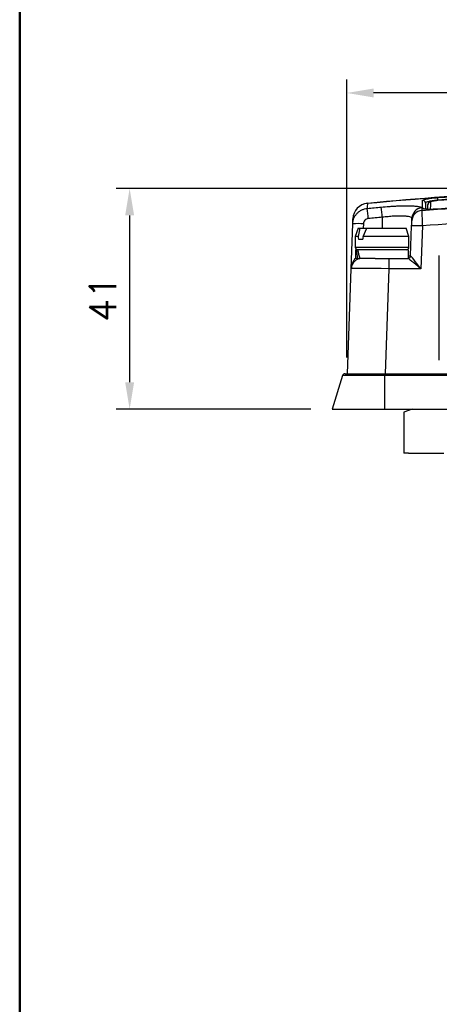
# Model space of a CAD drawing. Extents: x 0 to 391, y 0 to 275.
# Tile 2 of 13: x 6 to 46, y 66 to 158. Entities that reach past the tile are written whole.
import ezdxf

# ---------------------------------------------------------------- set-up
doc = ezdxf.new("R2010")
doc.units = 0
doc.header["$LTSCALE"] = 0.5
doc.header["$MEASUREMENT"] = 0
doc.layers.get('Defpoints').update_dxf_attribs({"color": 104, "lineweight": 0})
doc.layers.add('FORMAT', color=7, linetype='Continuous')
doc.layers.add('TEXT', color=5, linetype='Continuous')
doc.styles.add('ROMANS', font='romans', dxfattribs={"height": 2.5})
doc.dimstyles.new('DIMS', dxfattribs={"dimtxt": 2.5, "dimasz": 2.5, "dimexe": 1.25, "dimexo": 2, "dimgap": 1.25, "dimtad": 1, "dimdec": 4, "dimzin": 0, "dimdsep": 46, "dimtxsty": 'ROMANS', "dimcen": 2.5, "dimadec": 0, "dimazin": 0, "dimtfac": 1, "dimtdec": 4, "dimtmove": 0, "dimatfit": 3, "dimfxl": 0, "dimtolj": 1, "dimtzin": 0, "dimarcsym": 0})

# ---------------------------------------------------------------- blocks, each defined once
blk = doc.blocks.new('FORMAT A3 FIXED')
at = {"layer": 'FORMAT', "color": 1, "lineweight": 50}
blk.add_line((6.5, 268.438), (6.5, 6.5), dxfattribs=at)
blk = doc.blocks.new('*D19')
at = {"layer": 'Defpoints', "color": 0}
for p in [(36.972, 150.821), (36.972, 124.163), (97.972, 124.163)]:
    blk.add_point(p, dxfattribs=at)
at = {"layer": 'TEXT', "color": 0, "lineweight": -2}
for p, q in [((36.972, 126.163), (36.972, 152.071)), ((97.972, 126.163), (97.972, 152.071)), ((95.472, 150.821), (39.472, 150.821))]:
    blk.add_line(p, q, dxfattribs=at)
at = {"layer": 'TEXT', "color": 0}
for points in [[(39.472, 151.238), (39.472, 150.405), (36.972, 150.821)], [(95.472, 150.405), (95.472, 151.238), (97.972, 150.821)]]:
    blk.add_solid(points, dxfattribs=at)
at = {"layer": 'TEXT', "color": 0, "insert": (67.472, 153.321), "char_height": 2.5, "attachment_point": 5, "style": 'ROMANS'}
blk.add_mtext('\\A1;122', dxfattribs=at)
blk = doc.blocks.new('*D20')
at = {"layer": 'Defpoints', "color": 0}
for p in [(67.477, 141.913), (16.741, 121.363), (35.622, 121.363)]:
    blk.add_point(p, dxfattribs=at)
at = {"layer": 'TEXT', "color": 0, "lineweight": -2}
for p, q in [((65.477, 141.913), (15.491, 141.913)), ((16.741, 139.413), (16.741, 123.863)), ((33.622, 121.363), (15.491, 121.363))]:
    blk.add_line(p, q, dxfattribs=at)
at = {"layer": 'TEXT', "color": 0}
for points in [[(17.158, 139.413), (16.325, 139.413), (16.741, 141.913)], [(16.325, 123.863), (17.158, 123.863), (16.741, 121.363)]]:
    blk.add_solid(points, dxfattribs=at)
at = {"layer": 'TEXT', "color": 0, "insert": (14.241, 131.638), "char_height": 2.5, "attachment_point": 5, "rotation": 90, "style": 'ROMANS'}
blk.add_mtext('\\A1;41', dxfattribs=at)

msp = doc.modelspace()

# ---------------------------------------------------------------- linework, layer by layer
at = {"color": 7, "linetype": 'Continuous', "lineweight": 25}
for p, q in [((50.312, 141.111), (45.454, 140.795)), ((43.956, 140.105), (43.948, 139.871)), ((37.375, 134.448), (37.521, 138.629)), ((43.027, 138.915), (43.035, 139.148)), ((38.033, 138.213), (37.76, 137.463)), ((38.188, 138.213), (38.025, 137.463)), ((38.033, 138.213), (38.188, 138.213)), ((38.188, 138.213), (38.832, 138.213)), ((38.493, 137.463), (38.832, 138.213)), ((38.832, 138.213), (42.487, 138.213)), ((42.76, 137.463), (42.487, 138.213)), ((42.913, 135.655), (43.01, 138.432)), ((44.01, 138.432), (43.871, 134.448)), ((37.76, 137.463), (37.76, 136.463)), ((38.025, 137.463), (37.76, 137.463)), ((38.048, 137.213), (38.458, 137.213)), ((42.76, 137.463), (38.493, 137.463)), ((42.76, 136.463), (42.76, 137.463)), ((37.79, 136.213), (37.79, 135.413)), ((37.841, 136.213), (37.79, 136.213)), ((37.841, 136.213), (37.976, 136.213)), ((42.73, 136.213), (37.976, 136.213)), ((42.73, 135.423), (42.73, 136.213)), ((37.976, 135.413), (37.79, 135.413)), ((37.976, 135.413), (38.192, 135.413)), ((39.606, 135.413), (38.192, 135.413)), ((39.606, 135.413), (40.873, 135.413)), ((40.873, 135.413), (40.873, 134.448)), ((40.873, 135.413), (42.664, 135.413)), ((45.589, 125.912), (45.589, 135.679)), ((37.033, 124.663), (37.375, 134.448)), ((40.873, 134.448), (40.531, 124.663)), ((43.871, 134.448), (40.873, 134.448)), ((36.577, 124.487), (35.622, 121.363)), ((40.472, 124.487), (36.577, 124.487)), ((36.816, 124.663), (40.472, 124.663)), ((40.472, 124.663), (94.472, 124.663)), ((40.472, 124.663), (40.472, 124.487)), ((40.472, 124.487), (40.472, 121.363)), ((94.472, 124.487), (40.472, 124.487)), ((35.622, 121.363), (40.472, 121.363)), ((40.472, 121.363), (94.472, 121.363)), ((43.049, 121.363), (42.296, 121.09)), ((42.296, 121.09), (42.296, 117.263)), ((42.721, 117.263), (42.296, 117.263)), ((42.721, 117.263), (46.021, 117.263))]:
    msp.add_line(p, q, dxfattribs=at)
at = {"color": 8, "linetype": 'Continuous', "lineweight": 25}
for p, q in [((45.472, 140.796), (45.472, 140.832)), ((38.52, 138.629), (38.506, 138.213)), ((40.276, 139.237), (40.276, 138.213)), ((37.76, 136.463), (42.76, 136.463)), ((42.73, 135.655), (42.913, 135.655))]:
    msp.add_line(p, q, dxfattribs=at)
at = {"color": 7, "linetype": 'Continuous', "lineweight": 25, "flags": 128}
for points in [[(38.894, 140.534), (38.882, 140.208), (38.878, 140.069)], [(44.038, 140.051), (44.037, 140.105), (44.033, 140.321), (44.025, 140.811)], [(44.294, 140.568), (44.302, 140.121), (44.304, 139.988)], [(44.525, 139.976), (44.528, 140.111), (44.533, 140.425)], [(37.521, 138.629), (37.528, 138.843), (37.537, 139.102)]]:
    msp.add_lwpolyline(points, dxfattribs=at)
at = {"color": 8, "linetype": 'Continuous', "lineweight": 25, "flags": 128}
msp.add_lwpolyline([(44.764, 140.668), (44.763, 140.614), (44.76, 140.398), (44.752, 139.976)], dxfattribs=at)
at = {"color": 7, "linetype": 'Continuous', "lineweight": 25}
for centre, radius, start, end in [((39.036, 139.049), 1.5, 95.49348, 178), ((39.03, 139.046), 1.494, 95.23273, 177.8586), ((38.839, 140.529), 0.0555, 4.53167, 13.57084), ((44.045, 140.562), 0.249, 1.18211, 94.62343), ((44.782, 140.42), 0.249, 94.13364, 178.85122), ((-14.521, 136.455), 60.152, 4.17283, 4.40543), ((-50.939, 130.644), 90.31, 5.38186, 5.99056), ((-53.927, 130.772), 94.582, 5.13484, 5.71604), ((44.023, 138.878), 0.996, 94.29397, 177.85561), ((44.031, 139.111), 0.996, 94.28798, 177.85544), ((38.02, 131.46), 7.187, 86.0129, 93.9871), ((43.51, 131.263), 7.187, 86.01293, 93.98707), ((38.01, 136.463), 0.25, 180, 270), ((42.51, 136.463), 0.25, 270, 0), ((38.374, 134.413), 1, 90, 178), ((42.663, 135.663), 0.25, 270, 358), ((42.664, 135.663), 0.25, 270.0152, 357.9512), ((36.816, 124.413), 0.25, 90, 163)]:
    msp.add_arc(centre, radius, start, end, dxfattribs=at)
at = {"color": 8, "linetype": 'Continuous', "lineweight": 25}
msp.add_arc((44.058, 139.801), 0.251, 57.73118, 94.48387, dxfattribs=at)
at = {"color": 7, "linetype": 'Continuous', "lineweight": 25}
for centre, major_axis, ratio, start_param, end_param in [((40.26, 135.463), (-1.501, 12.498), 0.159958, 1.390894, 1.411123), ((40.26, 135.463), (1.501, 12.498), 0.159958, 1.429317, 1.449546), ((40.26, 135.413), (-1.267, 4.231), 0.501102, 1.233691, 1.421794), ((40.26, 136.213), (-1.267, 4.231), 0.501102, 1.421794, 1.609898), ((43.871, 134.413), (1.207, -1), 0.01715, 1.585001, 3.120891), ((43.914, 135.663), (1.001, 0.009), 0.008703, 3.141213, 3.174901), ((43.871, 134.413), (-0.957, 1.241), 0.013603, 4.730023, 6.265913), ((40.876, 134.413), (3.501, -0.035), 0.009959, 1.571766, 3.141344)]:
    msp.add_ellipse(centre, major_axis=major_axis, ratio=ratio, start_param=start_param, end_param=end_param, dxfattribs=at)
at = {"color": 8, "linetype": 'Continuous', "lineweight": 25}
msp.add_ellipse((38.374, 134.413), major_axis=(0.043, 1.241), ratio=0.80562, start_param=0.66191, end_param=1.570796, dxfattribs=at)
at = {"color": 7, "linetype": 'Continuous', "lineweight": 25}
for points, knots in [([(38.893, 140.542), (43.644, 140.999), (48.406, 141.342), (57.935, 141.799), (62.703, 141.914), (72.25, 141.913), (77.018, 141.799), (86.543, 141.342), (91.3, 140.999), (96.051, 140.542)], [0, 0, 0, 0, 0.25, 0.25, 0.5, 0.5, 0.75, 0.75, 1, 1, 1, 1]), ([(96.05, 140.534), (91.299, 140.991), (86.542, 141.333), (77.018, 141.79), (72.25, 141.905), (62.704, 141.905), (57.935, 141.791), (48.407, 141.334), (43.645, 140.991), (38.894, 140.534)], [0, 0, 0, 0, 0.25, 0.25, 0.5, 0.5, 0.75, 0.75, 1, 1, 1, 1]), ([(45.454, 141.075), (52.782, 141.616), (60.12, 141.887), (71.141, 141.887), (74.815, 141.819), (82.158, 141.549), (85.826, 141.346), (89.49, 141.075)], [0, 0, 0, 0, 0.5, 0.5, 0.75, 0.75, 1, 1, 1, 1]), ([(89.472, 140.832), (85.81, 141.102), (82.146, 141.305), (74.812, 141.575), (71.141, 141.643), (60.128, 141.643), (52.795, 141.372), (45.472, 140.832)], [0, 0, 0, 0, 0.25, 0.25, 0.5, 0.5, 1, 1, 1, 1]), ([(43.948, 139.871), (47.861, 140.182), (51.777, 140.415), (59.618, 140.726), (63.543, 140.804), (71.395, 140.804), (75.32, 140.726), (83.165, 140.415), (87.083, 140.182), (90.996, 139.871)], [0, 0, 0, 0, 0.25, 0.25, 0.5, 0.5, 0.75, 0.75, 1, 1, 1, 1]), ([(44.025, 140.811), (44.025, 140.821), (44.034, 140.832), (44.07, 140.855), (44.097, 140.867), (44.168, 140.891), (44.212, 140.904), (44.315, 140.928), (44.376, 140.941), (44.507, 140.966), (44.579, 140.978), (44.735, 141.001), (44.818, 141.012), (45.076, 141.043), (45.264, 141.061), (45.454, 141.075)], [0, 0, 0, 0, 0.125, 0.125, 0.25, 0.25, 0.375, 0.375, 0.5, 0.5, 0.625, 0.625, 0.75, 0.75, 1, 1, 1, 1]), ([(45.472, 140.832), (45.315, 140.818), (45.16, 140.8), (44.947, 140.768), (44.878, 140.757), (44.75, 140.734), (44.691, 140.722), (44.583, 140.698), (44.533, 140.685), (44.448, 140.66), (44.412, 140.648), (44.354, 140.623), (44.331, 140.611), (44.302, 140.589), (44.294, 140.578), (44.294, 140.568)], [0, 0, 0, 0, 0.25, 0.25, 0.375, 0.375, 0.5, 0.5, 0.625, 0.625, 0.75, 0.75, 0.875, 0.875, 1, 1, 1, 1]), ([(45.454, 140.796), (45.392, 140.791), (45.26, 140.78), (45.071, 140.757), (44.899, 140.728), (44.782, 140.7), (44.701, 140.671), (44.629, 140.629), (44.568, 140.559), (44.535, 140.487), (44.537, 140.44), (44.538, 140.425)], [0, 0, 0, 0, 0.138468, 0.298039, 0.460258, 0.630904, 0.732253, 0.818032, 0.891057, 0.964642, 1, 1, 1, 1]), ([(45.454, 140.795), (45.362, 140.788), (45.273, 140.779), (45.148, 140.764), (45.109, 140.759), (45.034, 140.748), (44.998, 140.742), (44.903, 140.725), (44.852, 140.713), (44.783, 140.689), (44.765, 140.678), (44.764, 140.668)], [0, 0, 0, 0, 0.25, 0.25, 0.375, 0.375, 0.5, 0.5, 0.75, 0.75, 1, 1, 1, 1]), ([(89.49, 140.006), (82.162, 140.548), (74.824, 140.818), (63.803, 140.819), (60.129, 140.751), (52.786, 140.48), (49.118, 140.277), (45.454, 140.006)], [0, 0, 0, 0, 0.5, 0.5, 0.75, 0.75, 1, 1, 1, 1]), ([(37.521, 138.629), (37.527, 138.81), (37.566, 138.986), (37.67, 139.237), (37.712, 139.316), (37.809, 139.466), (37.865, 139.538), (37.989, 139.669), (38.056, 139.729), (38.201, 139.835), (38.279, 139.883), (38.441, 139.962), (38.524, 139.994), (38.697, 140.043), (38.787, 140.06), (38.878, 140.069)], [0, 0, 0, 0, 0.25, 0.25, 0.375, 0.375, 0.5, 0.5, 0.625, 0.625, 0.75, 0.75, 0.875, 0.875, 1, 1, 1, 1]), ([(40.185, 140.192), (40.433, 140.215), (40.678, 140.234), (41.039, 140.259), (41.159, 140.266), (41.396, 140.279), (41.514, 140.285), (41.857, 140.3), (42.074, 140.306), (42.383, 140.309), (42.483, 140.31), (42.676, 140.309), (42.767, 140.307), (43.029, 140.301), (43.185, 140.293), (43.393, 140.276), (43.457, 140.27), (43.573, 140.255), (43.678, 140.24), (43.761, 140.221), (43.832, 140.201), (43.862, 140.19), (43.934, 140.156), (43.957, 140.132), (43.956, 140.105)], [0, 0, 0, 0, 0.125, 0.125, 0.1875, 0.1875, 0.25, 0.25, 0.375, 0.375, 0.4375, 0.4375, 0.5, 0.5, 0.625, 0.625, 0.6875, 0.6875, 0.75, 0.8125, 0.8125, 0.875, 0.875, 1, 1, 1, 1]), ([(43.948, 139.871), (43.949, 139.852), (43.952, 139.801), (43.957, 139.681), (43.959, 139.634), (43.964, 139.527), (43.966, 139.467), (43.972, 139.336), (43.975, 139.265), (43.981, 139.116), (43.985, 139.036), (43.991, 138.871), (43.995, 138.786), (44.002, 138.612), (44.006, 138.522), (44.01, 138.432)], [0, 0, 0, 0, 0.25, 0.25, 0.375, 0.375, 0.5, 0.5, 0.625, 0.625, 0.75, 0.75, 0.875, 0.875, 1, 1, 1, 1]), ([(45.454, 140.006), (45.36, 139.999), (45.269, 139.993), (45.088, 139.984), (44.998, 139.98), (44.827, 139.975), (44.745, 139.973), (44.591, 139.972), (44.519, 139.973), (44.388, 139.977), (44.329, 139.981), (44.226, 139.989), (44.182, 139.995), (44.111, 140.008), (44.084, 140.015), (44.047, 140.032), (44.038, 140.041), (44.038, 140.051)], [0, 0, 0, 0, 0.125, 0.125, 0.25, 0.25, 0.375, 0.375, 0.5, 0.5, 0.625, 0.625, 0.75, 0.75, 0.875, 0.875, 1, 1, 1, 1]), ([(45.404, 140.005), (45.363, 140.002), (45.227, 139.992), (45.001, 139.981), (44.743, 139.974), (44.519, 139.975), (44.345, 139.983), (44.238, 139.993), (44.185, 140.005), (44.187, 140.004), (44.188, 140.004)], [0, 0, 0, 0, 0.06985, 0.232248, 0.393745, 0.554155, 0.711907, 0.847046, 0.956061, 1, 1, 1, 1]), ([(38.973, 139.114), (38.851, 139.102), (38.738, 139.045), (38.614, 138.912), (38.581, 138.861), (38.535, 138.749), (38.522, 138.69), (38.52, 138.629)], [0, 0, 0, 0, 0.5, 0.5, 0.75, 0.75, 1, 1, 1, 1]), ([(43.035, 139.148), (43.036, 139.175), (43.019, 139.2), (42.95, 139.245), (42.898, 139.265), (42.762, 139.3), (42.677, 139.314), (42.475, 139.337), (42.36, 139.345), (42.105, 139.354), (41.962, 139.355), (41.661, 139.35), (41.501, 139.344), (41.25, 139.33), (41.163, 139.324), (40.989, 139.311), (40.901, 139.303), (40.637, 139.279), (40.457, 139.26), (40.276, 139.237)], [0, 0, 0, 0, 0.125, 0.125, 0.25, 0.25, 0.375, 0.375, 0.5, 0.5, 0.625, 0.625, 0.75, 0.75, 0.8125, 0.8125, 0.875, 0.875, 1, 1, 1, 1]), ([(43.01, 138.432), (43.014, 138.553), (43.019, 138.669), (43.023, 138.801), (43.024, 138.837), (43.026, 138.891), (43.027, 138.909), (43.027, 138.915)], [0, 0, 0, 0, 0.5, 0.5, 0.75, 0.75, 1, 1, 1, 1]), ([(90.934, 138.432), (83.128, 139.054), (75.309, 139.365), (65.52, 139.365), (63.561, 139.346), (59.645, 139.268), (57.688, 139.21), (51.821, 138.976), (47.913, 138.743), (44.01, 138.432)], [0, 0, 0, 0, 0.5, 0.5, 0.625, 0.625, 0.75, 0.75, 1, 1, 1, 1])]:
    msp.add_open_spline(points, degree=3, knots=knots, dxfattribs=at)
for points in [[(38.878, 140.069), (39.313, 140.111), (39.749, 140.152), (40.185, 140.192)], [(40.276, 139.237), (39.841, 139.197), (39.407, 139.156), (38.973, 139.114)]]:
    msp.add_open_spline(points, degree=3, dxfattribs=at)

# ---------------------------------------------------------------- block references
at = {"color": 0}
msp.add_blockref('FORMAT A3 FIXED', (0, 0), dxfattribs=at)

# ---------------------------------------------------------------- dimensions: what is measured, and where the dimension line sits
at = {"layer": 'TEXT'}
dim = msp.add_linear_dim(base=(36.972, 150.821), p1=(97.972, 124.163), p2=(36.972, 124.163), dimstyle='DIMS', override={"dimdec": 0, "dimlfac": 2, "dimdsep": 0, "dimtdec": 2, "dimtmove": 2}, dxfattribs=at)
dim.commit()
dim.dimension.update_dxf_attribs({"geometry": '*D19', "text_midpoint": (67.472, 153.321)})
dim = msp.add_linear_dim(base=(16.741, 121.363), p1=(67.477, 141.913), p2=(35.622, 121.363), angle=90, dimstyle='DIMS', override={"dimdec": 0, "dimlfac": 2, "dimdsep": 0, "dimtdec": 2, "dimtmove": 2}, dxfattribs=at)
dim.commit()
dim.dimension.update_dxf_attribs({"geometry": '*D20', "text_midpoint": (14.241, 131.638)})

doc.saveas('drawing.dxf')
